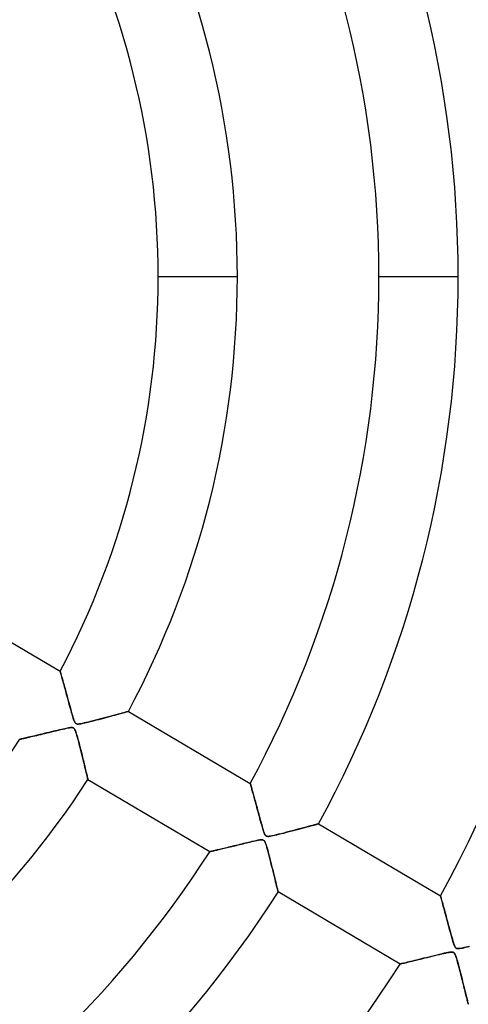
# Model space of a CAD drawing. Header units: millimetres. Extents: x -635 to 635, y -635 to 635.
# Tile 36 of 53: x 89 to 145, y -92 to 32. Entities that reach past the tile are written whole.
import ezdxf

# ---------------------------------------------------------------- set-up
doc = ezdxf.new("R2010")
doc.units = ezdxf.units.MM
doc.layers.add('HIDDEN', color=7, linetype='Continuous')
doc.layers.add('THICK', color=7, linetype='Continuous')

msp = doc.modelspace()

# ---------------------------------------------------------------- linework, layer by layer
at = {"layer": 'HIDDEN'}
for p, q in [((116.29, 0), (106.31, 0)), ((116.29, 0), (106.31, 0)), ((144.12, 0), (134.13, 0)), ((144.12, 0), (134.13, 0)), ((78.57, -40.66), (93.95, -49.75)), ((93.95, -49.77), (93.95, -49.75)), ((93.95, -49.75), (93.95, -49.76)), ((93.95, -49.76), (93.96, -49.8)), ((93.96, -49.8), (93.95, -49.77)), ((93.98, -49.87), (93.96, -49.8)), ((93.96, -49.8), (93.98, -49.85)), ((93.98, -49.85), (94, -49.93)), ((94.01, -49.95), (93.98, -49.87)), ((94, -49.93), (94.03, -50.02)), ((94.04, -50.06), (94.01, -49.95)), ((94.03, -50.02), (94.06, -50.14)), ((94.07, -50.19), (94.04, -50.06)), ((94.06, -50.14), (94.1, -50.28)), ((94.11, -50.34), (94.07, -50.19)), ((94.1, -50.28), (94.14, -50.43)), ((94.16, -50.5), (94.11, -50.34)), ((94.14, -50.43), (94.19, -50.6)), ((94.21, -50.67), (94.16, -50.5)), ((94.19, -50.6), (94.24, -50.78)), ((94.26, -50.86), (94.21, -50.67)), ((94.24, -50.78), (94.29, -50.97)), ((94.32, -51.06), (94.26, -50.86)), ((94.29, -50.97), (94.35, -51.18)), ((94.38, -51.28), (94.32, -51.06)), ((94.35, -51.18), (94.41, -51.4)), ((94.44, -51.5), (94.38, -51.28)), ((94.41, -51.4), (94.47, -51.63)), ((94.51, -51.74), (94.44, -51.5)), ((94.47, -51.63), (94.54, -51.87)), ((94.57, -51.99), (94.51, -51.74)), ((94.54, -51.87), (94.61, -52.12)), ((94.65, -52.25), (94.57, -51.99)), ((94.61, -52.12), (94.68, -52.37)), ((94.72, -52.52), (94.65, -52.25)), ((94.68, -52.37), (94.75, -52.63)), ((94.8, -52.81), (94.72, -52.52)), ((94.75, -52.63), (94.82, -52.9)), ((94.88, -53.1), (94.8, -52.81)), ((94.82, -52.9), (94.9, -53.17)), ((94.96, -53.39), (94.88, -53.1)), ((94.9, -53.17), (94.97, -53.45)), ((95.04, -53.68), (94.96, -53.39)), ((94.97, -53.45), (95.05, -53.73)), ((95.11, -53.96), (95.04, -53.68)), ((95.05, -53.73), (95.13, -54.02)), ((95.19, -54.23), (95.11, -53.96)), ((95.13, -54.02), (95.21, -54.31)), ((95.26, -54.49), (95.19, -54.23)), ((95.21, -54.31), (95.29, -54.6)), ((95.33, -54.73), (95.26, -54.49)), ((95.29, -54.6), (95.36, -54.87)), ((95.39, -54.96), (95.33, -54.73)), ((95.36, -54.87), (95.44, -55.13)), ((95.45, -55.17), (95.39, -54.96)), ((95.44, -55.13), (95.5, -55.37)), ((95.51, -55.37), (95.45, -55.17)), ((95.5, -55.37), (95.57, -55.58)), ((95.56, -55.54), (95.51, -55.37)), ((95.6, -55.69), (95.56, -55.54)), ((95.57, -55.58), (95.63, -55.77)), ((95.65, -55.83), (95.6, -55.69)), ((95.63, -55.77), (95.69, -55.94)), ((95.7, -55.97), (95.65, -55.83)), ((98.73, -55.87), (98.41, -55.96)), ((98.55, -55.92), (98.85, -55.84)), ((99.06, -55.79), (98.73, -55.87)), ((98.85, -55.84), (99.16, -55.76)), ((99.39, -55.7), (99.06, -55.79)), ((99.16, -55.76), (99.47, -55.68)), ((99.73, -55.61), (99.39, -55.7)), ((99.47, -55.68), (99.77, -55.6)), ((100.06, -55.52), (99.73, -55.61)), ((99.77, -55.6), (100.06, -55.52)), ((100.38, -55.43), (100.06, -55.52)), ((100.06, -55.52), (100.34, -55.44)), ((100.34, -55.44), (100.61, -55.37)), ((100.69, -55.35), (100.38, -55.43)), ((100.61, -55.37), (100.86, -55.3)), ((100.98, -55.27), (100.69, -55.35)), ((100.86, -55.3), (101.1, -55.24)), ((101.25, -55.2), (100.98, -55.27)), ((101.1, -55.24), (101.32, -55.18)), ((101.5, -55.13), (101.25, -55.2)), ((101.32, -55.18), (101.53, -55.12)), ((101.73, -55.06), (101.5, -55.13)), ((101.53, -55.12), (101.72, -55.07)), ((101.72, -55.07), (101.9, -55.02)), ((101.94, -55.01), (101.73, -55.06)), ((101.9, -55.02), (102.06, -54.97)), ((102.12, -54.96), (101.94, -55.01)), ((102.06, -54.97), (102.2, -54.93)), ((102.27, -54.91), (102.12, -54.96)), ((102.2, -54.93), (102.32, -54.9)), ((102.39, -54.88), (102.27, -54.91)), ((102.32, -54.9), (102.42, -54.87)), ((102.48, -54.86), (102.39, -54.88)), ((102.42, -54.87), (102.49, -54.85)), ((102.53, -54.84), (102.48, -54.86)), ((102.49, -54.85), (102.53, -54.84)), ((102.55, -54.84), (102.53, -54.84)), ((102.53, -54.84), (102.55, -54.84)), ((102.55, -54.84), (117.92, -63.93)), ((93.75, -57.2), (94.03, -57.13)), ((94.12, -57.11), (93.88, -57.17)), ((94.03, -57.13), (94.29, -57.07)), ((94.33, -57.06), (94.12, -57.11)), ((94.29, -57.07), (94.53, -57.02)), ((94.53, -57.02), (94.33, -57.06)), ((94.53, -57.02), (94.75, -56.97)), ((94.7, -56.98), (94.53, -57.02)), ((94.86, -56.95), (94.7, -56.98)), ((94.75, -56.97), (94.95, -56.93)), ((95, -56.92), (94.86, -56.95)), ((94.95, -56.93), (95.12, -56.9)), ((95.15, -56.9), (95, -56.92)), ((95.12, -56.9), (95.26, -56.88)), ((95.28, -56.88), (95.15, -56.9)), ((95.26, -56.88), (95.38, -56.88)), ((95.4, -56.88), (95.28, -56.88)), ((95.38, -56.88), (95.47, -56.88)), ((95.5, -56.88), (95.4, -56.88)), ((95.47, -56.88), (95.55, -56.89)), ((95.58, -56.9), (95.5, -56.88)), ((95.55, -56.89), (95.62, -56.92)), ((95.65, -56.93), (95.58, -56.9)), ((95.62, -56.92), (95.68, -56.96)), ((95.71, -56.98), (95.65, -56.93)), ((95.68, -56.96), (95.73, -57.01)), ((95.69, -55.94), (95.74, -56.07)), ((95.75, -56.09), (95.7, -55.97)), ((95.77, -57.05), (95.71, -56.98)), ((95.73, -57.01), (95.78, -57.08)), ((95.74, -56.07), (95.79, -56.18)), ((95.8, -56.2), (95.75, -56.09)), ((95.82, -57.15), (95.77, -57.05)), ((95.78, -57.08), (95.83, -57.18)), ((95.79, -56.18), (95.84, -56.26)), ((95.85, -56.28), (95.8, -56.2)), ((95.84, -56.26), (95.89, -56.33)), ((95.91, -56.34), (95.85, -56.28)), ((95.89, -56.33), (95.94, -56.37)), ((95.97, -56.39), (95.91, -56.34)), ((95.94, -56.37), (96, -56.41)), ((96.04, -56.42), (95.97, -56.39)), ((96, -56.41), (96.08, -56.43)), ((96.13, -56.43), (96.04, -56.42)), ((96.08, -56.43), (96.17, -56.44)), ((96.25, -56.44), (96.13, -56.43)), ((96.17, -56.44), (96.28, -56.43)), ((96.39, -56.42), (96.25, -56.44)), ((96.28, -56.43), (96.41, -56.42)), ((96.57, -56.39), (96.39, -56.42)), ((96.41, -56.42), (96.55, -56.4)), ((96.55, -56.4), (96.71, -56.37)), ((96.77, -56.35), (96.57, -56.39)), ((96.71, -56.37), (96.87, -56.33)), ((97, -56.3), (96.77, -56.35)), ((96.87, -56.33), (97.05, -56.29)), ((97.25, -56.25), (97, -56.3)), ((97.05, -56.29), (97.26, -56.24)), ((97.51, -56.18), (97.25, -56.25)), ((97.26, -56.24), (97.49, -56.19)), ((97.49, -56.19), (97.73, -56.13)), ((97.8, -56.11), (97.51, -56.18)), ((97.73, -56.13), (97.99, -56.06)), ((98.1, -56.04), (97.8, -56.11)), ((97.99, -56.06), (98.27, -55.99)), ((98.41, -55.96), (98.1, -56.04)), ((98.27, -55.99), (98.55, -55.92)), ((88.86, -58.36), (88.87, -58.36)), ((88.87, -58.36), (88.86, -58.36)), ((88.87, -58.36), (88.9, -58.35)), ((88.91, -58.35), (88.87, -58.36)), ((88.9, -58.35), (88.96, -58.34)), ((88.98, -58.33), (88.91, -58.35)), ((88.96, -58.34), (89.04, -58.32)), ((89.06, -58.31), (88.98, -58.33)), ((89.04, -58.32), (89.13, -58.3)), ((89.17, -58.29), (89.06, -58.31)), ((89.13, -58.3), (89.25, -58.27)), ((89.3, -58.26), (89.17, -58.29)), ((89.25, -58.27), (89.39, -58.24)), ((89.45, -58.22), (89.3, -58.26)), ((89.39, -58.24), (89.54, -58.2)), ((89.61, -58.18), (89.45, -58.22)), ((89.54, -58.2), (89.71, -58.16)), ((89.79, -58.14), (89.61, -58.18)), ((89.71, -58.16), (89.9, -58.12)), ((89.98, -58.1), (89.79, -58.14)), ((89.9, -58.12), (90.09, -58.07)), ((90.19, -58.05), (89.98, -58.1)), ((90.09, -58.07), (90.3, -58.02)), ((90.4, -58), (90.19, -58.05)), ((90.3, -58.02), (90.53, -57.97)), ((90.63, -57.95), (90.4, -58)), ((90.53, -57.97), (90.76, -57.92)), ((90.87, -57.89), (90.63, -57.95)), ((90.76, -57.92), (91, -57.86)), ((91.12, -57.83), (90.87, -57.89)), ((91, -57.86), (91.25, -57.8)), ((91.39, -57.77), (91.12, -57.83)), ((91.25, -57.8), (91.5, -57.74)), ((91.66, -57.7), (91.39, -57.77)), ((91.5, -57.74), (91.77, -57.68)), ((91.94, -57.63), (91.66, -57.7)), ((91.77, -57.68), (92.04, -57.61)), ((92.24, -57.56), (91.94, -57.63)), ((92.04, -57.61), (92.31, -57.54)), ((92.53, -57.49), (92.24, -57.56)), ((92.31, -57.54), (92.59, -57.48)), ((92.82, -57.42), (92.53, -57.49)), ((92.59, -57.48), (92.88, -57.41)), ((93.11, -57.35), (92.82, -57.42)), ((92.88, -57.41), (93.17, -57.34)), ((93.38, -57.29), (93.11, -57.35)), ((93.17, -57.34), (93.46, -57.27)), ((93.64, -57.23), (93.38, -57.29)), ((93.46, -57.27), (93.75, -57.2)), ((93.88, -57.17), (93.64, -57.23)), ((95.88, -57.29), (95.82, -57.15)), ((95.83, -57.18), (95.89, -57.3)), ((95.94, -57.45), (95.88, -57.29)), ((95.89, -57.3), (95.94, -57.44)), ((95.94, -57.44), (95.98, -57.59)), ((96, -57.65), (95.94, -57.45)), ((95.98, -57.59), (96.03, -57.75)), ((96.07, -57.88), (96, -57.65)), ((96.03, -57.75), (96.08, -57.93)), ((96.14, -58.12), (96.07, -57.88)), ((96.08, -57.93), (96.14, -58.13)), ((96.21, -58.39), (96.14, -58.12)), ((96.14, -58.13), (96.2, -58.36)), ((96.2, -58.36), (96.27, -58.6)), ((96.29, -58.67), (96.21, -58.39)), ((96.27, -58.6), (96.34, -58.86)), ((96.36, -58.97), (96.29, -58.67)), ((96.34, -58.86), (96.41, -59.14)), ((96.44, -59.28), (96.36, -58.97)), ((96.41, -59.14), (96.48, -59.43)), ((96.53, -59.6), (96.44, -59.28)), ((96.48, -59.43), (96.56, -59.72)), ((96.61, -59.93), (96.53, -59.6)), ((96.56, -59.72), (96.63, -60.03)), ((96.69, -60.27), (96.61, -59.93)), ((96.63, -60.03), (96.71, -60.34)), ((96.77, -60.6), (96.69, -60.27)), ((96.71, -60.34), (96.79, -60.65)), ((96.86, -60.93), (96.77, -60.6)), ((96.79, -60.65), (96.86, -60.94)), ((96.93, -61.26), (96.86, -60.93)), ((96.86, -60.94), (96.93, -61.22)), ((96.93, -61.22), (96.99, -61.49)), ((97.01, -61.57), (96.93, -61.26)), ((96.99, -61.49), (97.05, -61.74)), ((97.08, -61.86), (97.01, -61.57)), ((97.05, -61.74), (97.11, -61.98)), ((97.15, -62.13), (97.08, -61.86)), ((97.11, -61.98), (97.16, -62.21)), ((97.21, -62.39), (97.15, -62.13)), ((97.16, -62.21), (97.21, -62.42)), ((97.26, -62.62), (97.21, -62.39)), ((97.21, -62.42), (97.26, -62.61)), ((97.26, -62.61), (97.3, -62.79)), ((97.31, -62.83), (97.26, -62.62)), ((97.3, -62.79), (97.34, -62.95)), ((97.36, -63.01), (97.31, -62.83)), ((97.34, -62.95), (97.38, -63.1)), ((97.39, -63.17), (97.36, -63.01)), ((97.38, -63.1), (97.4, -63.22)), ((97.42, -63.29), (97.39, -63.17)), ((97.4, -63.22), (97.43, -63.31)), ((97.44, -63.37), (97.42, -63.29)), ((97.43, -63.31), (97.44, -63.39)), ((97.45, -63.43), (97.44, -63.37)), ((97.44, -63.39), (97.45, -63.43)), ((97.45, -63.43), (97.46, -63.45)), ((97.46, -63.45), (97.45, -63.43)), ((112.83, -72.54), (97.46, -63.45)), ((117.92, -63.94), (117.92, -63.93)), ((117.92, -63.93), (117.92, -63.94)), ((117.93, -63.96), (117.92, -63.94)), ((117.92, -63.94), (117.93, -63.96)), ((117.94, -64), (117.93, -63.96)), ((117.93, -63.96), (117.94, -63.99)), ((117.94, -63.99), (117.95, -64.03)), ((117.96, -64.06), (117.94, -64)), ((117.95, -64.03), (117.97, -64.09)), ((117.98, -64.13), (117.96, -64.06)), ((117.97, -64.09), (117.98, -64.16)), ((118, -64.21), (117.98, -64.13)), ((117.98, -64.16), (118.01, -64.24)), ((118.03, -64.31), (118, -64.21)), ((118.01, -64.24), (118.03, -64.33)), ((118.06, -64.42), (118.03, -64.31)), ((118.03, -64.33), (118.06, -64.43)), ((118.09, -64.55), (118.06, -64.42)), ((118.06, -64.43), (118.09, -64.54)), ((118.09, -64.54), (118.12, -64.67)), ((118.13, -64.68), (118.09, -64.55)), ((118.12, -64.67), (118.16, -64.79)), ((118.17, -64.82), (118.13, -64.68)), ((118.16, -64.79), (118.2, -64.93)), ((118.21, -64.97), (118.17, -64.82)), ((118.2, -64.93), (118.24, -65.08)), ((118.25, -65.13), (118.21, -64.97)), ((118.24, -65.08), (118.28, -65.23)), ((118.3, -65.3), (118.25, -65.13)), ((118.28, -65.23), (118.32, -65.39)), ((118.35, -65.47), (118.3, -65.3)), ((118.32, -65.39), (118.37, -65.55)), ((118.4, -65.65), (118.35, -65.47)), ((118.37, -65.55), (118.41, -65.72)), ((118.45, -65.85), (118.4, -65.65)), ((118.41, -65.72), (118.46, -65.9)), ((118.5, -66.05), (118.45, -65.85)), ((118.46, -65.9), (118.51, -66.08)), ((118.56, -66.25), (118.5, -66.05)), ((118.51, -66.08), (118.56, -66.26)), ((118.62, -66.47), (118.56, -66.25)), ((118.56, -66.26), (118.61, -66.45)), ((118.61, -66.45), (118.66, -66.64)), ((118.68, -66.69), (118.62, -66.47)), ((118.66, -66.64), (118.72, -66.84)), ((118.74, -66.92), (118.68, -66.69)), ((118.72, -66.84), (118.77, -67.04)), ((118.8, -67.15), (118.74, -66.92)), ((118.77, -67.04), (118.83, -67.24)), ((118.87, -67.4), (118.8, -67.15)), ((118.83, -67.24), (118.88, -67.44)), ((118.94, -67.64), (118.87, -67.4)), ((118.88, -67.44), (118.94, -67.65)), ((119, -67.88), (118.94, -67.64)), ((118.94, -67.65), (118.99, -67.86)), ((118.99, -67.86), (119.05, -68.07)), ((119.06, -68.11), (119, -67.88)), ((119.05, -68.07), (119.11, -68.28)), ((119.12, -68.34), (119.06, -68.11)), ((119.11, -68.28), (119.17, -68.5)), ((119.18, -68.56), (119.12, -68.34)), ((119.17, -68.5), (119.23, -68.71)), ((119.24, -68.77), (119.18, -68.56)), ((119.23, -68.71), (119.29, -68.93)), ((119.3, -68.97), (119.24, -68.77)), ((119.29, -68.93), (119.35, -69.14)), ((119.35, -69.16), (119.3, -68.97)), ((119.35, -69.14), (119.41, -69.36)), ((119.4, -69.33), (119.35, -69.16)), ((119.45, -69.5), (119.4, -69.33)), ((119.41, -69.36), (119.47, -69.58)), ((119.49, -69.65), (119.45, -69.5)), ((124.19, -69.64), (124.49, -69.56)), ((124.61, -69.53), (124.27, -69.62)), ((124.49, -69.56), (124.78, -69.48)), ((124.93, -69.44), (124.61, -69.53)), ((124.78, -69.48), (125.04, -69.41)), ((125.23, -69.36), (124.93, -69.44)), ((125.04, -69.41), (125.29, -69.35)), ((125.51, -69.29), (125.23, -69.36)), ((125.29, -69.35), (125.53, -69.28)), ((125.76, -69.22), (125.51, -69.29)), ((125.53, -69.28), (125.74, -69.22)), ((125.74, -69.22), (125.93, -69.17)), ((125.98, -69.16), (125.76, -69.22)), ((125.93, -69.17), (126.1, -69.13)), ((126.17, -69.11), (125.98, -69.16)), ((126.1, -69.13), (126.25, -69.09)), ((126.32, -69.07), (126.17, -69.11)), ((126.25, -69.09), (126.36, -69.06)), ((126.43, -69.04), (126.32, -69.07)), ((126.36, -69.06), (126.45, -69.03)), ((126.49, -69.02), (126.43, -69.04)), ((126.45, -69.03), (126.5, -69.02)), ((126.52, -69.01), (126.49, -69.02)), ((126.5, -69.02), (126.52, -69.01)), ((126.52, -69.01), (141.88, -78.1)), ((119.47, -69.58), (119.53, -69.79)), ((119.53, -69.79), (119.49, -69.65)), ((119.57, -69.91), (119.53, -69.79)), ((119.53, -69.79), (119.59, -69.98)), ((119.61, -70.03), (119.57, -69.91)), ((119.59, -69.98), (119.65, -70.14)), ((119.66, -70.16), (119.61, -70.03)), ((119.65, -70.14), (119.71, -70.28)), ((119.71, -70.28), (119.66, -70.16)), ((119.76, -70.39), (119.71, -70.28)), ((119.71, -70.28), (119.77, -70.39)), ((119.82, -70.47), (119.76, -70.39)), ((119.77, -70.39), (119.82, -70.47)), ((119.88, -70.53), (119.82, -70.47)), ((119.82, -70.47), (119.88, -70.53)), ((119.95, -70.57), (119.88, -70.53)), ((119.88, -70.53), (119.95, -70.57)), ((120.03, -70.59), (119.95, -70.57)), ((119.95, -70.57), (120.03, -70.59)), ((120.14, -70.6), (120.03, -70.59)), ((120.03, -70.59), (120.13, -70.6)), ((120.13, -70.6), (120.25, -70.6)), ((120.28, -70.59), (120.14, -70.6)), ((120.25, -70.6), (120.41, -70.58)), ((120.46, -70.57), (120.28, -70.59)), ((120.41, -70.58), (120.59, -70.55)), ((120.68, -70.53), (120.46, -70.57)), ((120.59, -70.55), (120.8, -70.5)), ((120.92, -70.48), (120.68, -70.53)), ((120.8, -70.5), (121.02, -70.45)), ((121.19, -70.41), (120.92, -70.48)), ((121.02, -70.45), (121.27, -70.39)), ((121.48, -70.34), (121.19, -70.41)), ((121.27, -70.39), (121.54, -70.33)), ((121.8, -70.27), (121.48, -70.34)), ((121.54, -70.33), (121.84, -70.25)), ((122.13, -70.18), (121.8, -70.27)), ((121.84, -70.25), (122.15, -70.18)), ((122.47, -70.09), (122.13, -70.18)), ((122.15, -70.18), (122.48, -70.09)), ((122.82, -70), (122.47, -70.09)), ((122.48, -70.09), (122.83, -70)), ((123.19, -69.91), (122.82, -70)), ((122.83, -70), (123.18, -69.91)), ((123.18, -69.91), (123.53, -69.82)), ((123.55, -69.81), (123.19, -69.91)), ((123.53, -69.82), (123.87, -69.73)), ((123.92, -69.71), (123.55, -69.81)), ((123.87, -69.73), (124.19, -69.64)), ((124.27, -69.62), (123.92, -69.71)), ((114.97, -72.03), (114.76, -72.08)), ((114.82, -72.06), (115, -72.02)), ((115.17, -71.98), (114.97, -72.03)), ((115, -72.02), (115.18, -71.97)), ((115.39, -71.92), (115.17, -71.98)), ((115.18, -71.97), (115.37, -71.93)), ((115.37, -71.93), (115.57, -71.88)), ((115.61, -71.87), (115.39, -71.92)), ((115.57, -71.88), (115.76, -71.83)), ((115.85, -71.81), (115.61, -71.87)), ((115.76, -71.83), (115.96, -71.79)), ((116.08, -71.76), (115.85, -71.81)), ((115.96, -71.79), (116.16, -71.74)), ((116.33, -71.7), (116.08, -71.76)), ((116.16, -71.74), (116.37, -71.69)), ((116.57, -71.64), (116.33, -71.7)), ((116.37, -71.69), (116.58, -71.64)), ((116.81, -71.58), (116.57, -71.64)), ((116.58, -71.64), (116.79, -71.59)), ((116.79, -71.59), (117, -71.53)), ((117.05, -71.52), (116.81, -71.58)), ((117, -71.53), (117.22, -71.48)), ((117.27, -71.47), (117.05, -71.52)), ((117.22, -71.48), (117.43, -71.43)), ((117.49, -71.41), (117.27, -71.47)), ((117.43, -71.43), (117.65, -71.38)), ((117.71, -71.36), (117.49, -71.41)), ((117.65, -71.38), (117.87, -71.33)), ((117.91, -71.32), (117.71, -71.36)), ((117.87, -71.33), (118.09, -71.27)), ((118.1, -71.27), (117.91, -71.32)), ((118.09, -71.27), (118.31, -71.22)), ((118.28, -71.23), (118.1, -71.27)), ((118.45, -71.19), (118.28, -71.23)), ((118.31, -71.22), (118.53, -71.17)), ((118.6, -71.16), (118.45, -71.19)), ((118.53, -71.17), (118.74, -71.13)), ((118.74, -71.13), (118.6, -71.16)), ((118.74, -71.13), (118.94, -71.09)), ((118.86, -71.1), (118.74, -71.13)), ((118.99, -71.08), (118.86, -71.1)), ((118.94, -71.09), (119.11, -71.06)), ((119.13, -71.06), (118.99, -71.08)), ((119.11, -71.06), (119.26, -71.04)), ((119.26, -71.04), (119.13, -71.06)), ((119.26, -71.04), (119.38, -71.04)), ((119.38, -71.04), (119.26, -71.04)), ((119.38, -71.04), (119.48, -71.05)), ((119.48, -71.05), (119.38, -71.04)), ((119.48, -71.05), (119.56, -71.08)), ((119.55, -71.07), (119.48, -71.05)), ((119.62, -71.12), (119.55, -71.07)), ((119.56, -71.08), (119.62, -71.12)), ((119.62, -71.12), (119.68, -71.17)), ((119.69, -71.18), (119.62, -71.12)), ((119.68, -71.17), (119.74, -71.26)), ((119.75, -71.27), (119.69, -71.18)), ((119.74, -71.26), (119.8, -71.37)), ((119.81, -71.39), (119.75, -71.27)), ((119.8, -71.37), (119.85, -71.51)), ((119.87, -71.56), (119.81, -71.39)), ((119.85, -71.51), (119.91, -71.69)), ((119.94, -71.77), (119.87, -71.56)), ((119.91, -71.69), (119.98, -71.89)), ((120.01, -72.01), (119.94, -71.77)), ((119.98, -71.89), (120.04, -72.11)), ((120.09, -72.28), (120.01, -72.01)), ((112.83, -72.54), (112.84, -72.53)), ((112.84, -72.53), (112.83, -72.54)), ((112.84, -72.53), (112.86, -72.53)), ((112.86, -72.53), (112.84, -72.53)), ((112.86, -72.53), (112.89, -72.52)), ((112.9, -72.52), (112.86, -72.53)), ((112.89, -72.52), (112.93, -72.51)), ((112.96, -72.51), (112.9, -72.52)), ((112.93, -72.51), (112.99, -72.5)), ((113.03, -72.49), (112.96, -72.51)), ((112.99, -72.5), (113.06, -72.48)), ((113.12, -72.47), (113.03, -72.49)), ((113.06, -72.48), (113.14, -72.46)), ((113.22, -72.44), (113.12, -72.47)), ((113.14, -72.46), (113.24, -72.44)), ((113.33, -72.42), (113.22, -72.44)), ((113.24, -72.44), (113.34, -72.42)), ((113.45, -72.39), (113.33, -72.42)), ((113.34, -72.42), (113.45, -72.39)), ((113.45, -72.39), (113.57, -72.36)), ((113.59, -72.36), (113.45, -72.39)), ((113.57, -72.36), (113.7, -72.33)), ((113.73, -72.32), (113.59, -72.36)), ((113.7, -72.33), (113.84, -72.3)), ((113.88, -72.29), (113.73, -72.32)), ((113.84, -72.3), (113.99, -72.26)), ((114.04, -72.25), (113.88, -72.29)), ((113.99, -72.26), (114.14, -72.22)), ((114.21, -72.21), (114.04, -72.25)), ((114.14, -72.22), (114.3, -72.19)), ((114.39, -72.17), (114.21, -72.21)), ((114.3, -72.19), (114.47, -72.15)), ((114.57, -72.12), (114.39, -72.17)), ((114.47, -72.15), (114.64, -72.11)), ((114.76, -72.08), (114.57, -72.12)), ((114.64, -72.11), (114.82, -72.06)), ((120.04, -72.11), (120.11, -72.36)), ((120.17, -72.57), (120.09, -72.28)), ((120.11, -72.36), (120.18, -72.63)), ((120.25, -72.88), (120.17, -72.57)), ((120.18, -72.63), (120.26, -72.92)), ((120.34, -73.21), (120.25, -72.88)), ((120.26, -72.92), (120.34, -73.24)), ((120.42, -73.55), (120.34, -73.21)), ((120.34, -73.24), (120.43, -73.57)), ((120.51, -73.91), (120.42, -73.55)), ((120.43, -73.57), (120.51, -73.91)), ((120.51, -73.91), (120.6, -74.27)), ((120.61, -74.27), (120.51, -73.91)), ((120.6, -74.27), (120.69, -74.62)), ((120.7, -74.64), (120.61, -74.27)), ((120.69, -74.62), (120.78, -74.96)), ((120.79, -75), (120.7, -74.64)), ((120.78, -74.96), (120.86, -75.28)), ((120.88, -75.36), (120.79, -75)), ((120.86, -75.28), (120.93, -75.58)), ((120.96, -75.7), (120.88, -75.36)), ((120.93, -75.58), (121, -75.87)), ((121.04, -76.02), (120.96, -75.7)), ((121, -75.87), (121.07, -76.14)), ((121.11, -76.33), (121.04, -76.02)), ((121.07, -76.14), (121.13, -76.39)), ((121.18, -76.61), (121.11, -76.33)), ((121.13, -76.39), (121.19, -76.62)), ((121.24, -76.86), (121.18, -76.61)), ((121.19, -76.62), (121.24, -76.84)), ((121.24, -76.84), (121.28, -77.03)), ((121.3, -77.08), (121.24, -76.86)), ((121.28, -77.03), (121.33, -77.2)), ((121.34, -77.27), (121.3, -77.08)), ((121.33, -77.2), (121.36, -77.35)), ((121.38, -77.42), (121.34, -77.27)), ((121.36, -77.35), (121.39, -77.46)), ((121.4, -77.53), (121.38, -77.42)), ((121.39, -77.46), (121.41, -77.55)), ((121.42, -77.6), (121.4, -77.53)), ((121.41, -77.55), (121.42, -77.6)), ((121.42, -77.6), (121.43, -77.62)), ((121.43, -77.62), (121.42, -77.6)), ((136.79, -86.71), (121.43, -77.62)), ((141.89, -78.11), (141.88, -78.1)), ((141.88, -78.1), (141.89, -78.12)), ((141.9, -78.15), (141.89, -78.11)), ((141.89, -78.12), (141.9, -78.16)), ((141.91, -78.21), (141.9, -78.15)), ((141.9, -78.16), (141.92, -78.23)), ((141.94, -78.29), (141.91, -78.21)), ((141.92, -78.23), (141.95, -78.33)), ((141.96, -78.39), (141.94, -78.29)), ((141.95, -78.33), (141.98, -78.46)), ((142, -78.51), (141.96, -78.39)), ((141.98, -78.46), (142.02, -78.6)), ((142.04, -78.65), (142, -78.51)), ((142.02, -78.6), (142.07, -78.77)), ((142.08, -78.81), (142.04, -78.65)), ((142.07, -78.77), (142.12, -78.96)), ((142.13, -78.99), (142.08, -78.81)), ((142.12, -78.96), (142.18, -79.17)), ((142.18, -79.19), (142.13, -78.99)), ((142.18, -79.17), (142.24, -79.39)), ((142.24, -79.4), (142.18, -79.19)), ((142.24, -79.39), (142.3, -79.62)), ((142.3, -79.64), (142.24, -79.4)), ((142.3, -79.62), (142.37, -79.87)), ((142.37, -79.89), (142.3, -79.64)), ((142.37, -79.87), (142.43, -80.12)), ((142.44, -80.15), (142.37, -79.89)), ((142.43, -80.12), (142.51, -80.39)), ((142.52, -80.43), (142.44, -80.15)), ((142.51, -80.39), (142.58, -80.66)), ((142.6, -80.73), (142.52, -80.43)), ((142.58, -80.66), (142.66, -80.95)), ((142.68, -81.03), (142.6, -80.73)), ((142.66, -80.95), (142.73, -81.23)), ((142.77, -81.35), (142.68, -81.03)), ((142.73, -81.23), (142.81, -81.53)), ((142.86, -81.68), (142.77, -81.35)), ((142.81, -81.53), (142.89, -81.83)), ((142.95, -82.02), (142.86, -81.68)), ((142.89, -81.83), (142.98, -82.13)), ((143.04, -82.37), (142.95, -82.02)), ((142.98, -82.13), (143.06, -82.44)), ((143.14, -82.72), (143.04, -82.37)), ((143.06, -82.44), (143.14, -82.75)), ((143.22, -83.04), (143.14, -82.72)), ((143.14, -82.75), (143.23, -83.05)), ((143.31, -83.35), (143.22, -83.04)), ((143.23, -83.05), (143.3, -83.33)), ((143.3, -83.33), (143.38, -83.59)), ((143.39, -83.62), (143.31, -83.35)), ((143.38, -83.59), (143.45, -83.83)), ((143.46, -83.87), (143.39, -83.62)), ((143.45, -83.83), (143.51, -84.04)), ((143.52, -84.08), (143.46, -83.87)), ((143.51, -84.04), (143.57, -84.23)), ((143.58, -84.25), (143.52, -84.08)), ((143.57, -84.23), (143.63, -84.38)), ((143.64, -84.4), (143.58, -84.25)), ((143.63, -84.38), (143.68, -84.5)), ((143.69, -84.51), (143.64, -84.4)), ((141.1, -85.66), (140.74, -85.75)), ((140.85, -85.72), (141.16, -85.65)), ((141.44, -85.58), (141.1, -85.66)), ((141.16, -85.65), (141.47, -85.57)), ((141.77, -85.5), (141.44, -85.58)), ((141.47, -85.57), (141.77, -85.5)), ((141.77, -85.5), (142.06, -85.43)), ((142.08, -85.43), (141.77, -85.5)), ((142.06, -85.43), (142.32, -85.37)), ((142.35, -85.36), (142.08, -85.43)), ((142.32, -85.37), (142.57, -85.32)), ((142.6, -85.31), (142.35, -85.36)), ((142.57, -85.32), (142.78, -85.27)), ((142.82, -85.27), (142.6, -85.31)), ((142.78, -85.27), (142.98, -85.24)), ((143, -85.23), (142.82, -85.27)), ((142.98, -85.24), (143.14, -85.21)), ((143.16, -85.21), (143, -85.23)), ((143.14, -85.21), (143.27, -85.2)), ((143.28, -85.2), (143.16, -85.21)), ((143.27, -85.2), (143.37, -85.21)), ((143.39, -85.21), (143.28, -85.2)), ((143.37, -85.21), (143.45, -85.22)), ((143.47, -85.23), (143.39, -85.21)), ((143.45, -85.22), (143.52, -85.25)), ((143.55, -85.26), (143.47, -85.23)), ((143.52, -85.25), (143.58, -85.29)), ((143.61, -85.31), (143.55, -85.26)), ((143.58, -85.29), (143.64, -85.34)), ((143.67, -85.39), (143.61, -85.31)), ((143.64, -85.34), (143.69, -85.42)), ((143.73, -85.49), (143.67, -85.39)), ((143.68, -84.5), (143.73, -84.59)), ((143.75, -84.6), (143.69, -84.51)), ((143.69, -85.42), (143.74, -85.52)), ((143.73, -84.59), (143.79, -84.65)), ((143.78, -85.6), (143.73, -85.49)), ((143.74, -85.52), (143.79, -85.64)), ((143.8, -84.67), (143.75, -84.6)), ((143.83, -85.74), (143.78, -85.6)), ((143.79, -84.65), (143.85, -84.7)), ((143.79, -85.64), (143.84, -85.79)), ((143.87, -84.72), (143.8, -84.67)), ((143.85, -84.7), (143.91, -84.74)), ((143.95, -84.75), (143.87, -84.72)), ((143.91, -84.74), (143.98, -84.76)), ((144.04, -84.76), (143.95, -84.75)), ((143.98, -84.76), (144.07, -84.76)), ((144.15, -84.76), (144.04, -84.76)), ((144.07, -84.76), (144.19, -84.76)), ((144.28, -84.75), (144.15, -84.76)), ((144.19, -84.76), (144.32, -84.75)), ((144.42, -84.73), (144.28, -84.75)), ((144.32, -84.75), (144.48, -84.72)), ((144.57, -84.7), (144.42, -84.73)), ((144.48, -84.72), (144.65, -84.69)), ((144.74, -84.67), (144.57, -84.7)), ((144.65, -84.69), (144.84, -84.65)), ((144.93, -84.63), (144.74, -84.67)), ((144.84, -84.65), (145.04, -84.6)), ((145.13, -84.58), (144.93, -84.63)), ((145.04, -84.6), (145.27, -84.55)), ((145.33, -84.53), (145.13, -84.58)), ((145.27, -84.55), (145.52, -84.49)), ((145.55, -84.48), (145.33, -84.53)), ((136.79, -86.71), (136.81, -86.71)), ((136.81, -86.71), (136.79, -86.71)), ((136.81, -86.71), (136.85, -86.69)), ((136.84, -86.7), (136.81, -86.71)), ((136.9, -86.68), (136.84, -86.7)), ((136.85, -86.69), (136.93, -86.68)), ((136.98, -86.66), (136.9, -86.68)), ((136.93, -86.68), (137.03, -86.65)), ((137.08, -86.64), (136.98, -86.66)), ((137.03, -86.65), (137.15, -86.62)), ((137.21, -86.61), (137.08, -86.64)), ((137.15, -86.62), (137.3, -86.59)), ((137.35, -86.58), (137.21, -86.61)), ((137.3, -86.59), (137.47, -86.55)), ((137.51, -86.54), (137.35, -86.58)), ((137.47, -86.55), (137.66, -86.5)), ((137.69, -86.49), (137.51, -86.54)), ((137.66, -86.5), (137.87, -86.45)), ((137.89, -86.45), (137.69, -86.49)), ((137.87, -86.45), (138.09, -86.4)), ((138.11, -86.39), (137.89, -86.45)), ((138.09, -86.4), (138.33, -86.34)), ((138.34, -86.34), (138.11, -86.39)), ((138.33, -86.34), (138.57, -86.28)), ((138.59, -86.27), (138.34, -86.34)), ((138.57, -86.28), (138.83, -86.22)), ((138.86, -86.21), (138.59, -86.27)), ((138.83, -86.22), (139.1, -86.15)), ((139.14, -86.14), (138.86, -86.21)), ((139.1, -86.15), (139.37, -86.08)), ((139.44, -86.07), (139.14, -86.14)), ((139.37, -86.08), (139.66, -86.02)), ((139.75, -85.99), (139.44, -86.07)), ((139.66, -86.02), (139.95, -85.94)), ((140.07, -85.92), (139.75, -85.99)), ((139.95, -85.94), (140.25, -85.87)), ((140.4, -85.83), (140.07, -85.92)), ((140.25, -85.87), (140.55, -85.8)), ((140.74, -85.75), (140.4, -85.83)), ((140.55, -85.8), (140.85, -85.72)), ((143.87, -85.88), (143.83, -85.74)), ((143.84, -85.79), (143.9, -85.96)), ((143.93, -86.05), (143.87, -85.88)), ((143.9, -85.96), (143.95, -86.14)), ((143.98, -86.23), (143.93, -86.05)), ((143.95, -86.14), (144.01, -86.35)), ((144.03, -86.43), (143.98, -86.23)), ((144.01, -86.35), (144.07, -86.57)), ((144.09, -86.63), (144.03, -86.43)), ((144.07, -86.57), (144.14, -86.82)), ((144.15, -86.85), (144.09, -86.63)), ((144.14, -86.82), (144.21, -87.08)), ((144.21, -87.07), (144.15, -86.85)), ((144.27, -87.3), (144.21, -87.07)), ((144.21, -87.08), (144.28, -87.36)), ((144.33, -87.54), (144.27, -87.3)), ((144.28, -87.36), (144.36, -87.66)), ((144.39, -87.78), (144.33, -87.54)), ((144.36, -87.66), (144.44, -87.97)), ((144.45, -88.02), (144.39, -87.78)), ((144.44, -87.97), (144.52, -88.28)), ((144.52, -88.27), (144.45, -88.02)), ((144.58, -88.52), (144.52, -88.27)), ((144.52, -88.28), (144.6, -88.6)), ((144.64, -88.77), (144.58, -88.52)), ((144.6, -88.6), (144.68, -88.93)), ((144.71, -89.02), (144.64, -88.77)), ((144.68, -88.93), (144.76, -89.24)), ((144.77, -89.26), (144.71, -89.02)), ((144.76, -89.24), (144.83, -89.54)), ((144.83, -89.51), (144.77, -89.26)), ((144.89, -89.74), (144.83, -89.51)), ((144.83, -89.54), (144.9, -89.82)), ((144.94, -89.97), (144.89, -89.74)), ((144.9, -89.82), (144.97, -90.08)), ((145, -90.19), (144.94, -89.97)), ((144.97, -90.08), (145.03, -90.33)), ((145.05, -90.4), (145, -90.19)), ((145.03, -90.33), (145.09, -90.56)), ((145.1, -90.6), (145.05, -90.4)), ((145.09, -90.56), (145.14, -90.78)), ((145.14, -90.79), (145.1, -90.6)), ((145.14, -90.78), (145.19, -90.97)), ((145.19, -90.96), (145.14, -90.79)), ((145.23, -91.13), (145.19, -90.96)), ((145.19, -90.97), (145.23, -91.15)), ((145.26, -91.27), (145.23, -91.13)), ((145.23, -91.15), (145.27, -91.31)), ((145.29, -91.41), (145.26, -91.27)), ((145.27, -91.31), (145.31, -91.46)), ((145.32, -91.52), (145.29, -91.41)), ((145.31, -91.46), (145.34, -91.57)), ((145.35, -91.62), (145.32, -91.52)), ((145.34, -91.57), (145.36, -91.67)), ((145.36, -91.69), (145.35, -91.62)), ((145.36, -91.67), (145.37, -91.74)), ((145.38, -91.75), (145.36, -91.69)), ((145.37, -91.74), (145.38, -91.78)), ((145.39, -91.78), (145.38, -91.75)), ((145.38, -91.78), (145.39, -91.79)), ((145.39, -91.79), (145.39, -91.78))]:
    msp.add_line(p, q, dxfattribs=at)
for radius, start, end in [(606.5, 0, 180.00002), (556.5, 0, 180), (551.5, 0, 180), (500, 0, 180), (495, 0, 180), (194.78, 0, 180), (174.62, 270, 90), (161.96, 0, 28.8309), (144.12, 0, 28.6117), (134.13, 0, 28.4637), (116.29, 0, 28.1358), (106.31, 0, 27.9042), (606.5, 180.00002, 0), (500, 180, 0), (495, 180, 0), (106.31, 332.0958, 0), (116.29, 331.8642, 0), (134.13, 331.5363, 0), (144.12, 331.3883, 0), (161.96, 331.1691, 0), (556.5, 180, 0), (551.5, 180, 0), (194.78, 180, 0), (106.31, 272.6957, 326.7043), (116.29, 272.4643, 326.9358), (134.13, 272.1362, 327.2638), (144.12, 271.9882, 327.4118), (161.96, 271.7691, 327.6309)]:
    msp.add_arc((0, 0), radius, start, end, dxfattribs=at)
at = {"layer": 'THICK'}
for radius, start, end in [(552.5, 0, 180), (494.99, 0, 180), (222.6, 0, 90), (202.45, 270, 90), (494.99, 180, 0), (552.5, 180, 0), (222.6, 270, 0)]:
    msp.add_arc((0, 0), radius, start, end, dxfattribs=at)

doc.saveas('drawing.dxf')
